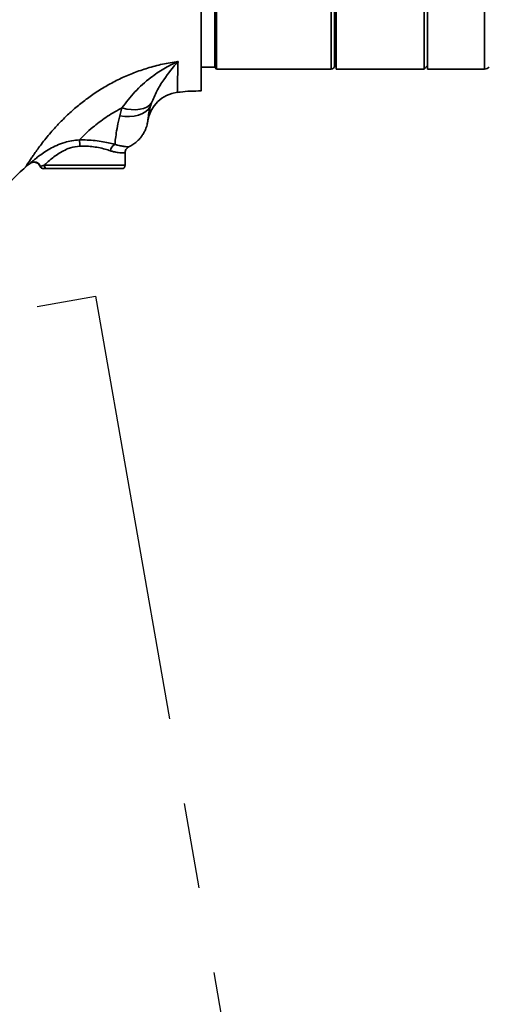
# Model space of a CAD drawing. Header units: millimetres. Extents: x -8713 to 3261, y -18743 to -8704.
# Tile 95 of 156: x -3966 to -3827, y -11573 to -11282. Entities that reach past the tile are written whole.
import ezdxf

# ---------------------------------------------------------------- set-up
doc = ezdxf.new("R2010")
doc.units = ezdxf.units.MM
doc.header["$LTSCALE"] = 10
doc.header["$PDSIZE"] = -1
doc.linetypes.add('CENTERX2', pattern=[20.32, 12.7, -2.54, 2.54, -2.54])
doc.layers.get('Defpoints').update_dxf_attribs({"true_color": 0x5e5e5e})
doc.layers.add('细实线层', color=7, linetype='Continuous')
doc.dimstyles.new('ISO-25', dxfattribs={"dimscale": 20, "dimtxt": 4, "dimasz": 3.05, "dimexe": 3, "dimexo": 0.625, "dimtad": 1, "dimdec": 0, "dimtxsty": 'Standard', "dimcen": 2.5, "dimclrd": 1, "dimclre": 1, "dimclrt": 4, "dimadec": 1, "dimazin": 2, "dimtfac": 1, "dimtdec": 0, "dimtmove": 0, "dimatfit": 0, "dimfxl": 1, "dimarcsym": 0})

# ---------------------------------------------------------------- blocks, each defined once
blk = doc.blocks.new('*D179')
at = {"color": 1, "lineweight": -2, "transparency": 16777216}
for p, q in [((-4112.58, -11271.71), (-4112.58, -10963.58)), ((-2969.38, -11152.6), (-2969.38, -10963.58)), ((-4051.58, -11023.58), (-3030.38, -11023.58))]:
    blk.add_line(p, q, dxfattribs=at)
at = {"color": 1, "lineweight": 20, "transparency": 16777216}
for points in [[(-4051.58, -11013.42), (-4051.58, -11033.75), (-4112.58, -11023.58)], [(-3030.38, -11013.42), (-3030.38, -11033.75), (-2969.38, -11023.58)]]:
    blk.add_solid(points, dxfattribs=at)
at = {"layer": 'Defpoints', "color": 0, "lineweight": 20, "transparency": 16777216}
for p in [(-2969.38, -11023.58), (-2969.38, -11165.1), (-4112.58, -11284.21)]:
    blk.add_point(p, dxfattribs=at)
at = {"color": 4, "transparency": 16777216, "insert": (-3540.98, -10971.08), "char_height": 80, "attachment_point": 5}
blk.add_mtext('1143', dxfattribs=at)
blk = doc.blocks.new('*D168')
at = {"color": 1, "lineweight": -2, "transparency": 16777216}
for p, q in [((-2624.13, -11223.12), (-2362.13, -11223.12)), ((-3337.5, -11596.02), (-3395.99, -11655.27))]:
    blk.add_line(p, q, dxfattribs=at)
blk.add_arc((-2969.38, -11223.12), 547.25, 231.7592, 353.6101, dxfattribs=at)
at = {"color": 1, "lineweight": 20, "transparency": 16777216}
for points in [[(-2435.68, -11283.46), (-2415.38, -11284.6), (-2422.13, -11223.12)], [(-3314.83, -11660.56), (-3301.38, -11645.32), (-3353.84, -11612.57)]]:
    blk.add_solid(points, dxfattribs=at)
at = {"layer": 'Defpoints', "color": 0, "lineweight": 20, "transparency": 16777216}
for p in [(-4176.57, -11223.12), (-2969.38, -11223.12), (-2636.63, -11223.12), (-3328.72, -11587.13), (-2967.03, -11770.37)]:
    blk.add_point(p, dxfattribs=at)
at = {"color": 4, "transparency": 16777216, "insert": (-2778.75, -11679.18), "char_height": 80, "attachment_point": 5, "rotation": 22.6847}
blk.add_mtext('130%%D', dxfattribs=at)
blk = doc.blocks.new('*D169')
at = {"color": 1, "lineweight": -2, "transparency": 16777216}
blk.add_arc((-3969.93, -11223.12), 395.04, 288.8561, 351.1439, dxfattribs=at)
at = {"color": 1, "lineweight": 20, "transparency": 16777216}
for points in [[(-3589.74, -11283.16), (-3569.46, -11284.73), (-3574.89, -11223.12)], [(-3839.72, -11606.81), (-3844.79, -11587.12), (-3901.33, -11612.16)]]:
    blk.add_solid(points, dxfattribs=at)
at = {"layer": 'Defpoints', "color": 0, "lineweight": 20, "transparency": 16777216}
for p in [(-4176.57, -11223.12), (-2636.63, -11223.12), (-3945.16, -11363.6), (-3734.03, -11539.99), (-3746.65, -12489.44)]:
    blk.add_point(p, dxfattribs=at)
at = {"color": 4, "transparency": 16777216, "insert": (-3707.87, -11443.02), "char_height": 80, "attachment_point": 5, "rotation": 50}
blk.add_mtext('80°', dxfattribs=at)
blk = doc.blocks.new('*D170')
at = {"color": 1, "lineweight": -2, "transparency": 16777216}
blk.add_arc((-4112.58, -12173.12), 253.67, 304.2348, 76.1888, dxfattribs=at)
at = {"color": 1, "lineweight": 20, "transparency": 16777216}
for points in [[(-4053.24, -11936.88), (-4050.8, -11916.69), (-4112.58, -11919.45)], [(-3965.2, -12391.88), (-3974.53, -12373.81), (-4024.06, -12410.85)]]:
    blk.add_solid(points, dxfattribs=at)
at = {"layer": 'Defpoints', "color": 0, "lineweight": 20, "transparency": 16777216}
for p in [(-4112.58, -11396.72), (-4112.58, -12138.75), (-4112.58, -12173.12), (-3869.21, -12244.68), (-3840.39, -12904.09)]:
    blk.add_point(p, dxfattribs=at)
at = {"color": 4, "transparency": 16777216, "insert": (-3810.81, -12118.76), "char_height": 80, "attachment_point": 5, "rotation": 280.2118}
blk.add_mtext('160%%D', dxfattribs=at)

msp = doc.modelspace()

# ---------------------------------------------------------------- linework, layer by layer
at = {"color": 2, "linetype": 'CENTERX2'}
msp.add_line((-4111.28, -11393.12), (-3943.81, -11363.88), dxfattribs=at)
at = {"color": 4}
for centre, radius, start, end in [((-4112.58, -12173.12), 1935.77, 290, 188), ((-4884.99, -12281.68), 1155.77, 26.45821, 69.54179)]:
    msp.add_arc(centre, radius, start, end, dxfattribs=at)
at = {"layer": '细实线层', "linetype": 'Continuous', "lineweight": 35}
for p, q in [((-3908.58, -11150.12), (-3908.58, -11296.12)), ((-3908.08, -11149.62), (-3908.08, -11296.62)), ((-3872.58, -11149.62), (-3872.58, -11296.62)), ((-3846.58, -11296.62), (-3846.58, -11149.62)), ((-3845.58, -11149.62), (-3845.58, -11296.62)), ((-3828.7, -11296.62), (-3828.7, -11149.62)), ((-3874.08, -11296.62), (-3874.08, -11275.1)), ((-3873.08, -11274.39), (-3873.08, -11295.62)), ((-3872.58, -11284.72), (-3873.08, -11284.72)), ((-3912.58, -11296.12), (-3908.58, -11296.12)), ((-3908.58, -11296.12), (-3908.08, -11296.62)), ((-3908.08, -11296.62), (-3874.08, -11296.62)), ((-3873.08, -11295.52), (-3872.58, -11295.52)), ((-3872.58, -11296.62), (-3846.58, -11296.62)), ((-3846.58, -11296.62), (-3845.58, -11295.62)), ((-3845.58, -11296.62), (-3828.7, -11296.62)), ((-3936.66, -11310.44), (-3936.02, -11308.15)), ((-3927.25, -11306.68), (-3927.57, -11307.66)), ((-3928.37, -11312), (-3928.37, -11312.01)), ((-3935.08, -11325.12), (-3935.08, -11321.44)), ((-3963.2, -11324.55), (-3963.19, -11324.54)), ((-3963.19, -11324.54), (-3963.16, -11324.52)), ((-3959.01, -11325.12), (-3935.08, -11325.12)), ((-3936.08, -11326.12), (-3958.1, -11326.12))]:
    msp.add_line(p, q, dxfattribs=at)
at = {"layer": '细实线层', "color": 2, "linetype": 'CENTERX2'}
msp.add_line((-3943.81, -11363.88), (-3747.17, -12490.04), dxfattribs=at)
at = {"layer": '细实线层', "linetype": 'Continuous', "lineweight": 35, "flags": 128}
for points in [[(-3927.57, -11307.66), (-3928.17, -11308.5), (-3928.98, -11309.23), (-3929.96, -11309.82), (-3931.1, -11310.27), (-3932.37, -11310.56), (-3933.75, -11310.69), (-3935.18, -11310.65), (-3936.66, -11310.44)], [(-3927.25, -11306.68), (-3927.86, -11307.34), (-3928.66, -11307.87), (-3929.62, -11308.28), (-3930.72, -11308.54), (-3931.94, -11308.67), (-3933.25, -11308.64), (-3934.62, -11308.47), (-3936.02, -11308.15)]]:
    msp.add_lwpolyline(points, dxfattribs=at)
at = {"layer": '细实线层', "linetype": 'Continuous', "lineweight": 35}
for centre, radius, start, end in [((-3874.08, -11295.62), 1, 270, 0), ((-3828.7, -11294.62), 2, 270, 314.1316), ((-3918.48, -11313.46), 10, 96.5497, 171.5936), ((-3963.49, -11319.7), 15.03, 0.9773, 7.9227), ((-3937.04, -11321.07), 2.4, 116.8008, 174.142), ((-3961.99, -11326.14), 2, 19.9056, 125.853), ((-3959.28, -11325.12), 1, 202.0278, 269.9824), ((-3959.17, -11325.14), 0.988, 198.9668, 269.7782), ((-3958.05, -11325.16), 0.96, 177.5618, 267.3342), ((-3936.08, -11325.12), 1, 270, 0)]:
    msp.add_arc(centre, radius, start, end, dxfattribs=at)
for points, knots in [([(-3995.5, -11325.9), (-3995.09, -11324.21), (-3994.29, -11320.89), (-3993.02, -11315.87), (-3991.7, -11310.87), (-3990.32, -11305.89), (-3988.44, -11299.41), (-3985.96, -11291.49), (-3982.66, -11282.19), (-3978.96, -11273.1), (-3974.73, -11264.24), (-3969.83, -11255.67), (-3964.62, -11248.28), (-3959.23, -11242.09), (-3953.81, -11237.03), (-3947.84, -11232.64), (-3942.08, -11229.43), (-3936.79, -11227.19), (-3932.1, -11225.64), (-3926.56, -11224.3), (-3920.03, -11223.31), (-3915.1, -11223.19), (-3912.58, -11223.12)], [0, 0, 0, 0, 0.036376, 0.070964, 0.10795, 0.144049, 0.178567, 0.248405, 0.316874, 0.383976, 0.45278, 0.521226, 0.589335, 0.640671, 0.692001, 0.743326, 0.794647, 0.8288, 0.862944, 0.897331, 0.947521, 1, 1, 1, 1]), ([(-3912.58, -11223.22), (-3912.58, -11226.43), (-3912.58, -11232.84), (-3912.58, -11242.32), (-3912.58, -11251.52), (-3912.58, -11260.31), (-3912.58, -11268.57), (-3912.58, -11276.17), (-3912.58, -11283), (-3912.58, -11288.96), (-3912.58, -11293.98), (-3912.58, -11297.97), (-3912.58, -11300.91), (-3912.58, -11302.59), (-3912.58, -11303.29), (-3912.58, -11303.1), (-3912.58, -11303.1)], [0, 0, 0, 0, 0.076623, 0.15324, 0.229867, 0.30649, 0.383107, 0.459734, 0.536357, 0.612974, 0.689601, 0.766224, 0.84284, 0.919467, 0.996091, 1, 1, 1, 1]), ([(-3964.58, -11325.63), (-3964.58, -11325.64), (-3964.56, -11325.66), (-3963.98, -11324.76), (-3963.09, -11323.4), (-3961.83, -11321.55), (-3960.2, -11319.27), (-3958.02, -11316.51), (-3955.8, -11313.96), (-3953.7, -11311.74), (-3951.1, -11309.24), (-3948.21, -11306.78), (-3945.06, -11304.41), (-3941.71, -11302.23), (-3938.16, -11300.24), (-3934.42, -11298.48), (-3931.15, -11297.22), (-3927.69, -11296.1), (-3924.02, -11295.13), (-3920.97, -11294.66), (-3919.43, -11294.43)], [0, 0, 0, 0, 0.034773, 0.106686, 0.180879, 0.213399, 0.290419, 0.369801, 0.407596, 0.460984, 0.514381, 0.569856, 0.625339, 0.68023, 0.735125, 0.791534, 0.847944, 0.876221, 0.937871, 1, 1, 1, 1]), ([(-3936.02, -11308.15), (-3934.8, -11306.54), (-3932.33, -11303.29), (-3928, -11299.41), (-3923.64, -11296.46), (-3920.86, -11295.04), (-3919.44, -11294.43), (-3919.43, -11294.43)], [0, 0, 0, 0, 0.283835, 0.573364, 0.784838, 0.998871, 1, 1, 1, 1]), ([(-3919.43, -11294.43), (-3919.44, -11294.43), (-3920.95, -11296.1), (-3923.2, -11298.95), (-3925.8, -11303.16), (-3926.76, -11305.51), (-3927.25, -11306.68)], [0, 0, 0, 0, 0.001401, 0.461645, 0.730058, 1, 1, 1, 1]), ([(-3919.43, -11294.43), (-3919.45, -11295.25), (-3919.49, -11296.88), (-3919.54, -11298.91), (-3919.58, -11300.62), (-3919.61, -11301.97), (-3919.62, -11302.93), (-3919.63, -11303.47), (-3919.63, -11303.48), (-3919.62, -11303.48)], [0, 0, 0, 0, 0.142999, 0.285998, 0.431811, 0.577623, 0.732243, 0.886863, 1, 1, 1, 1]), ([(-3919.61, -11303.56), (-3919.35, -11303.52), (-3917.02, -11303.16), (-3914.67, -11303.14), (-3912.58, -11303.12)], [0, 0, 0, 0, 0.1141926, 1, 1, 1, 1]), ([(-3936.02, -11308.15), (-3936.14, -11308.21), (-3937.83, -11309.08), (-3940.95, -11310.95), (-3944.38, -11313.59), (-3946.93, -11315.9), (-3948.04, -11317.05), (-3948.6, -11317.63)], [0, 0, 0, 0, 0.0217204, 0.2996166, 0.5882527, 0.7915179, 1, 1, 1, 1]), ([(-3927.57, -11307.66), (-3927.63, -11307.91), (-3927.97, -11309.1), (-3928.19, -11310.43), (-3928.32, -11311.45), (-3928.36, -11311.93), (-3928.37, -11311.98), (-3928.37, -11312)], [0, 0, 0, 0, 0.087992, 0.434475, 0.637096, 0.841771, 1, 1, 1, 1]), ([(-3938.12, -11318.93), (-3938.06, -11318.39), (-3937.95, -11317.32), (-3937.61, -11314.98), (-3937.19, -11312.63), (-3936.79, -11311), (-3936.66, -11310.44)], [0, 0, 0, 0, 0.284665, 0.564339, 0.849895, 1, 1, 1, 1]), ([(-3934.06, -11319.66), (-3933.84, -11319.57), (-3933.19, -11319.28), (-3932.22, -11318.62), (-3931.19, -11317.72), (-3930.35, -11316.76), (-3929.68, -11315.78), (-3929.18, -11314.82), (-3928.83, -11313.94), (-3928.6, -11313.18), (-3928.47, -11312.6), (-3928.4, -11312.22), (-3928.38, -11312.06), (-3928.37, -11312.02), (-3928.37, -11312.01)], [0, 0, 0, 0, 0.068919, 0.212259, 0.347641, 0.474651, 0.592495, 0.699949, 0.795255, 0.875836, 0.936734, 0.973356, 0.994694, 1, 1, 1, 1]), ([(-3963.16, -11324.52), (-3963.02, -11324.39), (-3962.74, -11324.15), (-3961.9, -11323.42), (-3960.76, -11322.5), (-3959.27, -11321.41), (-3957.44, -11320.27), (-3955.34, -11319.19), (-3953.13, -11318.35), (-3950.86, -11317.77), (-3949.36, -11317.68), (-3948.6, -11317.63)], [0, 0, 0, 0, 0.102618, 0.204167, 0.308954, 0.42817, 0.550333, 0.670106, 0.793098, 0.89486, 1, 1, 1, 1]), ([(-3948.6, -11317.63), (-3948.04, -11317.62), (-3946.68, -11317.6), (-3944.51, -11317.73), (-3942.2, -11318.02), (-3940.02, -11318.44), (-3938.76, -11318.76), (-3938.12, -11318.93)], [0, 0, 0, 0, 0.148309, 0.359863, 0.577779, 0.786153, 1, 1, 1, 1]), ([(-3948.46, -11319.45), (-3949.42, -11319.57), (-3950.61, -11319.72), (-3952.36, -11320.36), (-3953.79, -11321.04), (-3955.45, -11322.09), (-3956.89, -11323.18), (-3958.12, -11324.25), (-3958.72, -11324.84), (-3959.01, -11325.12)], [0, 0, 0, 0, 0.196589, 0.243971, 0.3948, 0.545887, 0.700779, 0.855618, 1, 1, 1, 1]), ([(-3939.43, -11320.83), (-3939.96, -11320.66), (-3941.03, -11320.31), (-3942.89, -11319.87), (-3944.9, -11319.55), (-3946.78, -11319.41), (-3947.98, -11319.44), (-3948.46, -11319.45)], [0, 0, 0, 0, 0.210671, 0.427047, 0.636687, 0.853484, 1, 1, 1, 1]), ([(-3938.12, -11318.93), (-3937.82, -11319.02), (-3937.01, -11319.27), (-3935.92, -11319.48), (-3934.92, -11319.6), (-3934.29, -11319.64), (-3933.91, -11319.64), (-3934.03, -11319.64), (-3934.07, -11319.64)], [0, 0, 0, 0, 0.116519, 0.308959, 0.501594, 0.700661, 0.899807, 1, 1, 1, 1]), ([(-3935.05, -11321.44), (-3935.05, -11321.31), (-3935.07, -11320.97), (-3934.86, -11320.47), (-3934.54, -11320.05), (-3934.26, -11319.8), (-3934.08, -11319.72), (-3934.04, -11319.69)], [0, 0, 0, 0, 0.185376, 0.482787, 0.726297, 0.932245, 1, 1, 1, 1]), ([(-3935.12, -11321.44), (-3935.11, -11321.44), (-3935.09, -11321.44), (-3935.43, -11321.46), (-3936.11, -11321.47), (-3937.14, -11321.38), (-3938.28, -11321.18), (-3939.11, -11320.92), (-3939.43, -11320.83)], [0, 0, 0, 0, 0.097605, 0.28988, 0.487732, 0.679736, 0.878257, 1, 1, 1, 1]), ([(-3969.58, -11330.46), (-3969.26, -11330.14), (-3967.66, -11328.47), (-3965.93, -11326.92), (-3964.55, -11325.67)], [0, 0, 0, 0, 0.194553, 1, 1, 1, 1]), ([(-3964.56, -11325.65), (-3964.49, -11325.58), (-3964.07, -11325.18), (-3963.59, -11324.83), (-3963.19, -11324.55)], [0, 0, 0, 0, 0.169571, 1, 1, 1, 1]), ([(-3963.2, -11324.56), (-3963.18, -11324.55), (-3963.11, -11324.5), (-3962.86, -11324.36), (-3962.37, -11324.2), (-3961.69, -11324.2), (-3961, -11324.48), (-3960.48, -11324.93), (-3960.3, -11325.33), (-3960.23, -11325.5)], [0, 0, 0, 0, 0.03018, 0.10073, 0.24282, 0.454319, 0.644794, 0.842897, 1, 1, 1, 1]), ([(-3960.17, -11325.47), (-3960.18, -11325.48), (-3960.21, -11325.49), (-3960.14, -11325.47), (-3960.11, -11325.46)], [0, 0, 0, 0, 0.487102, 1, 1, 1, 1]), ([(-3960.11, -11325.46), (-3959.97, -11325.42), (-3959.72, -11325.34), (-3959.24, -11325.19), (-3959.01, -11325.12)], [0, 0, 0, 0, 0.535671, 1, 1, 1, 1]), ([(-3958.1, -11326.12), (-3958.33, -11326.12), (-3958.79, -11326.12), (-3959.05, -11326.12), (-3959.17, -11326.12)], [0, 0, 0, 0, 0.496826, 1, 1, 1, 1])]:
    msp.add_open_spline(points, degree=3, knots=knots, dxfattribs=at)

# ---------------------------------------------------------------- dimensions: what is measured, and where the dimension line sits
dim = msp.add_linear_dim(base=(-2969.38, -11023.58), p1=(-4112.58, -11284.21), p2=(-2969.38, -11165.1), dimstyle='ISO-25')
dim.commit()
dim.dimension.update_dxf_attribs({"geometry": '*D179', "text_midpoint": (-3540.98, -10971.08)})
for base, line1, line2, text, picture, middle in [((-2967.03, -11770.37), ((-2636.63, -11223.12), (-4176.57, -11223.12)), ((-2969.38, -11223.12), (-3328.72, -11587.13)), '130%%D', '*D168', (-2778.75, -11679.18)), ((-3869.21, -12244.68), ((-3840.39, -12904.09), (-4112.58, -12173.12)), ((-4112.58, -12138.75), (-4112.58, -11396.72)), '160%%D', '*D170', (-3810.81, -12118.76))]:
    dim = msp.add_angular_dim_2l(base=base, line1=line1, line2=line2, text=text, dimstyle='ISO-25')
    dim.commit()
    dim.dimension.update_dxf_attribs({"geometry": picture, "text_midpoint": middle})
dim = msp.add_angular_dim_2l(base=(-3734.03, -11539.99), line1=((-3945.16, -11363.6), (-3746.65, -12489.44)), line2=((-2636.63, -11223.12), (-4176.57, -11223.12)), dimstyle='ISO-25')
dim.commit()
dim.dimension.update_dxf_attribs({"geometry": '*D169', "text_midpoint": (-3707.87, -11443.02)})

doc.saveas('drawing.dxf')
